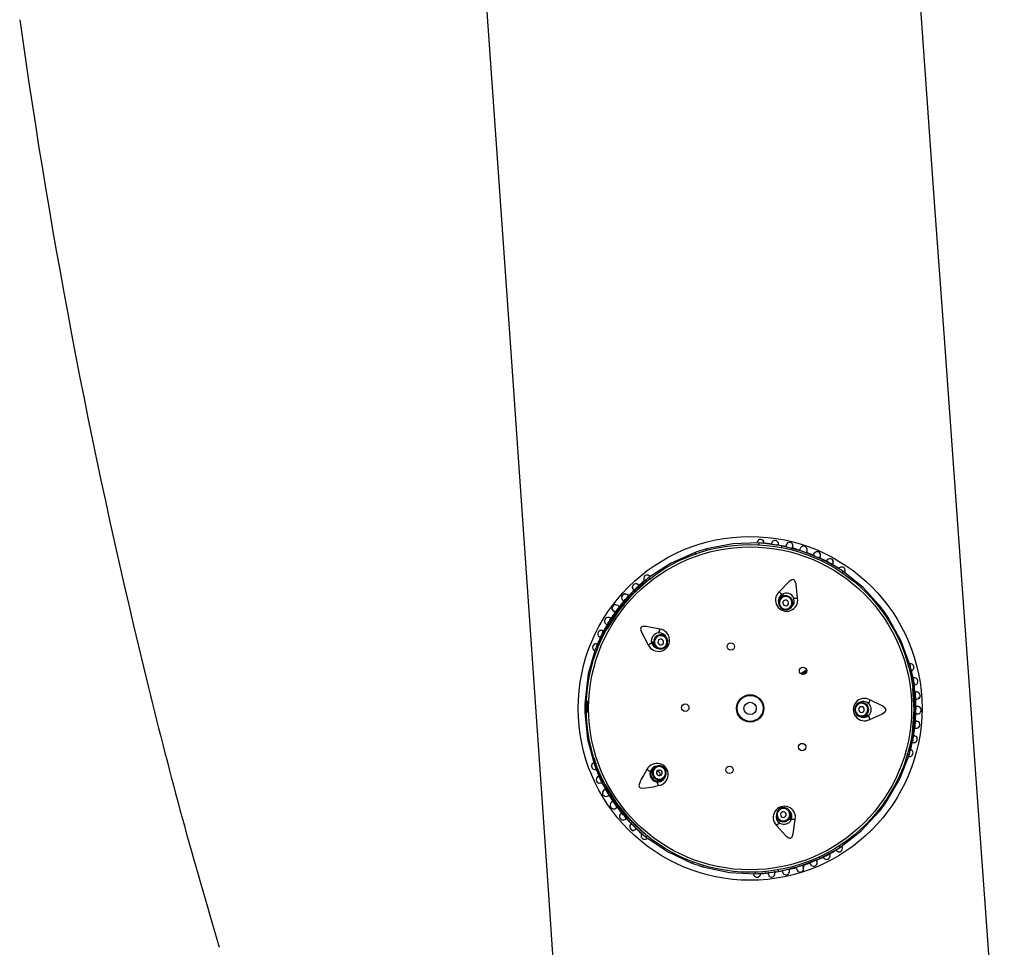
# Model space of a CAD drawing. Header units: millimetres. Extents: x 2845.84 to 2846.96, y 2905.71 to 2908.01.
# Tile 13 of 33: x 2846.19 to 2846.36, y 2906.64 to 2906.8. Entities that reach past the tile are written whole.
import ezdxf

# ---------------------------------------------------------------- set-up
doc = ezdxf.new("R2010")
doc.units = ezdxf.units.MM
doc.layers.add('SANINDUSA', color=3, linetype='Continuous')

msp = doc.modelspace()

# ---------------------------------------------------------------- linework, layer by layer
at = {"layer": 'SANINDUSA', "linetype": 'Continuous'}
for p, q in [((2846.269406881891, 2906.829770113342), (2846.275732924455, 2906.739936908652)), ((2846.320171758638, 2906.707153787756), (2846.320183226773, 2906.707300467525)), ((2846.310041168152, 2906.706159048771), (2846.310106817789, 2906.70591994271)), ((2846.318928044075, 2906.707158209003), (2846.318931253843, 2906.707235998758)), ((2846.319779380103, 2906.707164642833), (2846.319344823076, 2906.70722128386)), ((2846.323318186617, 2906.706703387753), (2846.319779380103, 2906.707164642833)), ((2846.321464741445, 2906.707044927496), (2846.321477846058, 2906.707146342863)), ((2846.322712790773, 2906.706804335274), (2846.322739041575, 2906.706955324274)), ((2846.327011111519, 2906.70570546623), (2846.323318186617, 2906.706703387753)), ((2846.326506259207, 2906.706216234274), (2846.326419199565, 2906.705937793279)), ((2846.330555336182, 2906.704266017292), (2846.327011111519, 2906.70570546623)), ((2846.32762297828, 2906.705532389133), (2846.327722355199, 2906.70580747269)), ((2846.328882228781, 2906.705255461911), (2846.328805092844, 2906.70506797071)), ((2846.328876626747, 2906.705241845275), (2846.328897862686, 2906.70529346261)), ((2846.329968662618, 2906.704559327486), (2846.330071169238, 2906.70478053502)), ((2846.333646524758, 2906.70249571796), (2846.330555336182, 2906.704266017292)), ((2846.33112189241, 2906.704025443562), (2846.331168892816, 2906.704116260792)), ((2846.332210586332, 2906.703394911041), (2846.332212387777, 2906.703372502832)), ((2846.332212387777, 2906.703372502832), (2846.332288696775, 2906.703505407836)), ((2846.334032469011, 2906.702274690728), (2846.333646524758, 2906.70249571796)), ((2846.29949603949, 2906.700810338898), (2846.296857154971, 2906.698417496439)), ((2846.297146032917, 2906.69820882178), (2846.300109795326, 2906.700909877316)), ((2846.299825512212, 2906.701109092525), (2846.29949603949, 2906.700810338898)), ((2846.300138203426, 2906.701337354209), (2846.300048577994, 2906.701454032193)), ((2846.300109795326, 2906.700909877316), (2846.300203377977, 2906.700840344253)), ((2846.333930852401, 2906.701942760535), (2846.333893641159, 2906.701832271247)), ((2846.297189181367, 2906.698954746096), (2846.297251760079, 2906.698891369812)), ((2846.298218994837, 2906.69971733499), (2846.298116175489, 2906.699830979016)), ((2846.295410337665, 2906.697122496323), (2846.295367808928, 2906.697158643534)), ((2846.295399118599, 2906.697132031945), (2846.295553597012, 2906.697000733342)), ((2846.296396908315, 2906.697950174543), (2846.296218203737, 2906.698116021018)), ((2846.322887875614, 2906.69737896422), (2846.322798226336, 2906.697112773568)), ((2846.293989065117, 2906.695000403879), (2846.293713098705, 2906.695196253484)), ((2846.294746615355, 2906.696019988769), (2846.29451574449, 2906.696199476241)), ((2846.325167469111, 2906.696314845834), (2846.32525713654, 2906.696581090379)), ((2846.293124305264, 2906.694047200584), (2846.293078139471, 2906.694077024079)), ((2846.293282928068, 2906.693944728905), (2846.293112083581, 2906.694055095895)), ((2846.3419920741, 2906.69411954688), (2846.341784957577, 2906.693983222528)), ((2846.292302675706, 2906.69228774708), (2846.290847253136, 2906.689226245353)), ((2846.292019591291, 2906.691743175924), (2846.291884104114, 2906.691814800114)), ((2846.292454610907, 2906.692958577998), (2846.292406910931, 2906.692986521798)), ((2846.292442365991, 2906.692965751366), (2846.292617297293, 2906.692863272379)), ((2846.291405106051, 2906.690630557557), (2846.291312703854, 2906.690674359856)), ((2846.302754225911, 2906.690836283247), (2846.30252872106, 2906.691003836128)), ((2846.290513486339, 2906.688253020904), (2846.290440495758, 2906.688280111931)), ((2846.290847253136, 2906.689226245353), (2846.290582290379, 2906.688668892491)), ((2846.29090202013, 2906.689434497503), (2846.290766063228, 2906.689490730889)), ((2846.290948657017, 2906.688384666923), (2846.290855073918, 2906.688454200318)), ((2846.301037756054, 2906.688997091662), (2846.301263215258, 2906.688829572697)), ((2846.326614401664, 2906.684257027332), (2846.327640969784, 2906.684933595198)), ((2846.326722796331, 2906.684186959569), (2846.327665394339, 2906.684808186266)), ((2846.345413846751, 2906.685614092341), (2846.345530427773, 2906.685612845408)), ((2846.345958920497, 2906.685162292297), (2846.345877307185, 2906.685599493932)), ((2846.346612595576, 2906.681660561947), (2846.345958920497, 2906.685162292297)), ((2846.326819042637, 2906.684140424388), (2846.327666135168, 2906.68469870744)), ((2846.346465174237, 2906.683547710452), (2846.346377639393, 2906.683531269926)), ((2846.34652152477, 2906.682267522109), (2846.346673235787, 2906.682289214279)), ((2846.346898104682, 2906.681029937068), (2846.346696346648, 2906.681010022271)), ((2846.346793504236, 2906.679743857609), (2846.34703694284, 2906.679757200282)), ((2846.346883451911, 2906.681028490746), (2846.346938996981, 2906.681033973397)), ((2846.288717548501, 2906.679492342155), (2846.288965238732, 2906.679480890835)), ((2846.289075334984, 2906.679475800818), (2846.289053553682, 2906.677439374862)), ((2846.337611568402, 2906.679188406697), (2846.337330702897, 2906.679191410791)), ((2846.347134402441, 2906.678477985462), (2846.346842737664, 2906.678474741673)), ((2846.337303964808, 2906.676691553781), (2846.337584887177, 2906.676688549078)), ((2846.34682916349, 2906.67720460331), (2846.347121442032, 2906.677195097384)), ((2846.346628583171, 2906.674673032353), (2846.346830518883, 2906.674648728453)), ((2846.346995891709, 2906.675918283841), (2846.346752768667, 2906.675936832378)), ((2846.34681542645, 2906.674650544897), (2846.346870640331, 2906.674643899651)), ((2846.345801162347, 2906.670531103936), (2846.346530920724, 2906.6740244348)), ((2846.346694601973, 2906.673349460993), (2846.346485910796, 2906.673384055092)), ((2846.346578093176, 2906.673394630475), (2846.346490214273, 2906.673409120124)), ((2846.346193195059, 2906.672172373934), (2846.346343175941, 2906.672140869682)), ((2846.290640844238, 2906.668424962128), (2846.290393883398, 2906.669373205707)), ((2846.345364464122, 2906.670096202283), (2846.345247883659, 2906.67009744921)), ((2846.345711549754, 2906.670102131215), (2846.345801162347, 2906.670531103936)), ((2846.290363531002, 2906.668216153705), (2846.290617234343, 2906.667651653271)), ((2846.290617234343, 2906.667651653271), (2846.292006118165, 2906.664561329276)), ((2846.290640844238, 2906.668424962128), (2846.29073589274, 2906.66849247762)), ((2846.301038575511, 2906.667827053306), (2846.30080953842, 2906.667664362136)), ((2846.302778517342, 2906.667529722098), (2846.302675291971, 2906.667456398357)), ((2846.291190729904, 2906.666258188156), (2846.291050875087, 2906.66619551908)), ((2846.300873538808, 2906.666176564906), (2846.300746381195, 2906.666086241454)), ((2846.302257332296, 2906.665626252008), (2846.302486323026, 2906.665788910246)), ((2846.291597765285, 2906.665043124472), (2846.291677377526, 2906.665083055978)), ((2846.292308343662, 2906.663979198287), (2846.292095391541, 2906.663860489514)), ((2846.292790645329, 2906.662785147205), (2846.292743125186, 2906.662755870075)), ((2846.292778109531, 2906.662777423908), (2846.292950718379, 2906.662883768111)), ((2846.29363409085, 2906.661813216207), (2846.293392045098, 2906.661649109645)), ((2846.2941356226, 2906.660603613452), (2846.294369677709, 2906.660777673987)), ((2846.295009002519, 2906.659660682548), (2846.294966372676, 2906.659625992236)), ((2846.29515547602, 2906.65977987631), (2846.294997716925, 2906.659651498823)), ((2846.322391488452, 2906.659085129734), (2846.322475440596, 2906.65881702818)), ((2846.324861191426, 2906.659564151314), (2846.324777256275, 2906.659832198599)), ((2846.340415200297, 2906.660012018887), (2846.340221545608, 2906.660166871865)), ((2846.295837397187, 2906.658687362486), (2846.29579608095, 2906.658650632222)), ((2846.295826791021, 2906.658677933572), (2846.295978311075, 2906.658812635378)), ((2846.296428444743, 2906.658335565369), (2846.299015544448, 2906.655886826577)), ((2846.299627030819, 2906.655774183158), (2846.296721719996, 2906.658538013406)), ((2846.296858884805, 2906.65789805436), (2846.296748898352, 2906.657791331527)), ((2846.297656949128, 2906.6568954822), (2846.297718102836, 2906.656960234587)), ((2846.299015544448, 2906.655886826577), (2846.299338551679, 2906.655581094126)), ((2846.299722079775, 2906.655841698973), (2846.299627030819, 2906.655774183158)), ((2846.333127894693, 2906.653474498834), (2846.333512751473, 2906.653684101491)), ((2846.333383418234, 2906.654129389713), (2846.333418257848, 2906.654018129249)), ((2846.333812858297, 2906.653980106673), (2846.333855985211, 2906.653915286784)), ((2846.32999382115, 2906.651767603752), (2846.333127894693, 2906.653474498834)), ((2846.33054293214, 2906.652041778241), (2846.330610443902, 2906.651904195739)), ((2846.331694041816, 2906.652580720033), (2846.331743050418, 2906.65249097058)), ((2846.332804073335, 2906.653252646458), (2846.332881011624, 2906.653127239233)), ((2846.307489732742, 2906.650971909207), (2846.307577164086, 2906.651203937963)), ((2846.325822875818, 2906.650184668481), (2846.325904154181, 2906.649903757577)), ((2846.327035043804, 2906.650564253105), (2846.327143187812, 2906.650243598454)), ((2846.328226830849, 2906.651003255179), (2846.328300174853, 2906.650813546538)), ((2846.328294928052, 2906.650827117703), (2846.328314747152, 2906.650775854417)), ((2846.329482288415, 2906.651301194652), (2846.329401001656, 2906.651486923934)), ((2846.329476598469, 2906.65131419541), (2846.329498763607, 2906.651263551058)), ((2846.318722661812, 2906.649052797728), (2846.319164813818, 2906.649100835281)), ((2846.319164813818, 2906.649100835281), (2846.32270619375, 2906.649485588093)), ((2846.319572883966, 2906.649177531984), (2846.319577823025, 2906.649099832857)), ((2846.323353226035, 2906.649593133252), (2846.323392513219, 2906.64939357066)), ((2846.323389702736, 2906.649407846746), (2846.323400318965, 2906.649353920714)), ((2846.324641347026, 2906.649668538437), (2846.324593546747, 2906.649865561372)), ((2846.324638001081, 2906.649682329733), (2846.324651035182, 2906.649628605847))]:
    msp.add_line(p, q, dxfattribs=at)
at = {"layer": 'SANINDUSA', "linetype": 'Continuous', "flags": 128}
for points in [[(2846.351795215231, 2906.744024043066), (2846.350204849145, 2906.766316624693), (2846.348620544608, 2906.788661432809), (2846.347041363, 2906.811072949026), (2846.345470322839, 2906.833509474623)], [(2846.362391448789, 2906.597913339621), (2846.359732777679, 2906.634207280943), (2846.357079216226, 2906.670674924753), (2846.354432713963, 2906.707289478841), (2846.351795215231, 2906.744024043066)], [(2846.275732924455, 2906.739936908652), (2846.27785812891, 2906.709609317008), (2846.279965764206, 2906.679249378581), (2846.282058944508, 2906.64881720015), (2846.284129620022, 2906.618434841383)], [(2846.308073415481, 2906.705542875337), (2846.30373117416, 2906.703629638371), (2846.299825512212, 2906.701109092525)], [(2846.319344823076, 2906.70722128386), (2846.314699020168, 2906.707064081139), (2846.310041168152, 2906.706159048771)], [(2846.32406731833, 2906.706937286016), (2846.324014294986, 2906.706696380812), (2846.323963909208, 2906.706467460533)], [(2846.325168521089, 2906.706278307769), (2846.325204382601, 2906.70641514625), (2846.325266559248, 2906.706653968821)], [(2846.329971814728, 2906.704629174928), (2846.32999886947, 2906.704688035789), (2846.330101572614, 2906.704912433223)], [(2846.332158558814, 2906.70333108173), (2846.332224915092, 2906.703447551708), (2846.332329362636, 2906.703631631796)], [(2846.340797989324, 2906.695800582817), (2846.337636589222, 2906.699339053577), (2846.334032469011, 2906.702274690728)], [(2846.326080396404, 2906.697524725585), (2846.325797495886, 2906.699954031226), (2846.325602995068, 2906.700537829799), (2846.325508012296, 2906.700674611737), (2846.32541141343, 2906.700754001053), (2846.325312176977, 2906.700791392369), (2846.325206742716, 2906.70079614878), (2846.325033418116, 2906.700750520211), (2846.324582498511, 2906.700461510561), (2846.322803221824, 2906.698628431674)], [(2846.296857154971, 2906.698417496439), (2846.294392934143, 2906.695491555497), (2846.292302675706, 2906.69228774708)], [(2846.292587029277, 2906.692073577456), (2846.294647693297, 2906.695302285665), (2846.297144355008, 2906.698207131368)], [(2846.296331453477, 2906.697974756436), (2846.296283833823, 2906.698018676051), (2846.296102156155, 2906.698185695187)], [(2846.323585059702, 2906.695532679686), (2846.324068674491, 2906.695469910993), (2846.324539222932, 2906.695596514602), (2846.324925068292, 2906.695893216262), (2846.325167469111, 2906.696314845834), (2846.325229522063, 2906.696797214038), (2846.325101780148, 2906.697266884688), (2846.324803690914, 2906.697652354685), (2846.324380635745, 2906.697894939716), (2846.323897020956, 2906.697957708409), (2846.323426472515, 2906.6978311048), (2846.323040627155, 2906.69753440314), (2846.322798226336, 2906.697112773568), (2846.322736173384, 2906.696630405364), (2846.322863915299, 2906.696160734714), (2846.323162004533, 2906.695775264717), (2846.323585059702, 2906.695532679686)], [(2846.324132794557, 2906.697159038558), (2846.323939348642, 2906.697184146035), (2846.323751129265, 2906.697133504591), (2846.323596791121, 2906.697014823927), (2846.323499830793, 2906.696846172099), (2846.323475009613, 2906.696653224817), (2846.323526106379, 2906.696465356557), (2846.323645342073, 2906.696311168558), (2846.32381456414, 2906.696214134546), (2846.324008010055, 2906.696189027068), (2846.324196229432, 2906.696239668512), (2846.324350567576, 2906.696358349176), (2846.324447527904, 2906.696527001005), (2846.324472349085, 2906.696719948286), (2846.324421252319, 2906.696907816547), (2846.324302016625, 2906.697062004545), (2846.324132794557, 2906.697159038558)], [(2846.293484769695, 2906.695744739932), (2846.293425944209, 2906.695651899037), (2846.293566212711, 2906.695448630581), (2846.293880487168, 2906.695153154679), (2846.293896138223, 2906.695140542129)], [(2846.345877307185, 2906.685599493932), (2846.344292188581, 2906.689969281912), (2846.3419920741, 2906.69411954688)], [(2846.291953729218, 2906.691748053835), (2846.291944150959, 2906.691753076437), (2846.291756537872, 2906.691851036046)], [(2846.301885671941, 2906.692078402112), (2846.299487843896, 2906.692560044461), (2846.298872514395, 2906.692555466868), (2846.29871307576, 2906.692507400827), (2846.298607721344, 2906.692440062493), (2846.29854149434, 2906.692357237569), (2846.298504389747, 2906.692258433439), (2846.298494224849, 2906.692079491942), (2846.298629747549, 2906.691561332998), (2846.299823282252, 2906.689302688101)], [(2846.303009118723, 2906.689089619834), (2846.303218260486, 2906.689530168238), (2846.303243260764, 2906.690016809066), (2846.30308031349, 2906.690475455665), (2846.302754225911, 2906.690836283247), (2846.302314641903, 2906.691044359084), (2846.301828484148, 2906.691068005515), (2846.301369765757, 2906.690903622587), (2846.301008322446, 2906.690576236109), (2846.300799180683, 2906.690135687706), (2846.300774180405, 2906.689649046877), (2846.300937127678, 2906.689190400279), (2846.301263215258, 2906.688829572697), (2846.301702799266, 2906.68862149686), (2846.30218895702, 2906.688597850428), (2846.302647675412, 2906.688762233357), (2846.303009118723, 2906.689089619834)], [(2846.301631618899, 2906.690113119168), (2846.301547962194, 2906.689936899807), (2846.301537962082, 2906.689742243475), (2846.301603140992, 2906.689558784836), (2846.301733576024, 2906.689414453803), (2846.301909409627, 2906.689331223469), (2846.302103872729, 2906.689321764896), (2846.302287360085, 2906.689387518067), (2846.30243193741, 2906.689518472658), (2846.302515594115, 2906.68969469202), (2846.302525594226, 2906.689889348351), (2846.302460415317, 2906.690072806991), (2846.302329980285, 2906.690217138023), (2846.302154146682, 2906.690300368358), (2846.30195968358, 2906.690309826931), (2846.301776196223, 2906.690244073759), (2846.301631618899, 2906.690113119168)], [(2846.290582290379, 2906.688668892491), (2846.289296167, 2906.684201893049), (2846.288717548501, 2906.679492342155)], [(2846.34625664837, 2906.681666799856), (2846.346487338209, 2906.677843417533), (2846.346174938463, 2906.674025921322)], [(2846.346530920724, 2906.6740244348), (2846.346804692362, 2906.677840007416), (2846.346612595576, 2906.681660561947)], [(2846.338736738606, 2906.676197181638), (2846.340959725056, 2906.677216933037), (2846.34145484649, 2906.677582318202), (2846.341555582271, 2906.677714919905), (2846.341601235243, 2906.677831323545), (2846.341606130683, 2906.677937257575), (2846.341578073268, 2906.678039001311), (2846.341481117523, 2906.67818974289), (2846.341066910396, 2906.678529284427), (2846.338773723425, 2906.679655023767)], [(2846.336071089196, 2906.677954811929), (2846.33616083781, 2906.67747547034), (2846.336426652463, 2906.677067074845), (2846.336828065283, 2906.676791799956), (2846.337303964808, 2906.676691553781), (2846.337781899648, 2906.676781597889), (2846.338189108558, 2906.677048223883), (2846.338463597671, 2906.677450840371), (2846.338563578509, 2906.677928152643), (2846.338473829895, 2906.678407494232), (2846.338208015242, 2906.678815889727), (2846.337806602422, 2906.679091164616), (2846.337330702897, 2906.679191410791), (2846.336852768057, 2906.679101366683), (2846.336445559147, 2906.678834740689), (2846.336171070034, 2906.678432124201), (2846.336071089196, 2906.677954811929)], [(2846.337787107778, 2906.677936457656), (2846.337751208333, 2906.678128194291), (2846.337644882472, 2906.67829155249), (2846.337484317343, 2906.678401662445), (2846.337293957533, 2906.678441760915), (2846.337102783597, 2906.678405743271), (2846.336939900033, 2906.678299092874), (2846.336830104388, 2906.678138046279), (2846.336790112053, 2906.67794712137), (2846.336826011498, 2906.677755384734), (2846.336932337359, 2906.677592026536), (2846.337092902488, 2906.677481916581), (2846.337283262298, 2906.677441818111), (2846.337474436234, 2906.677477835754), (2846.337637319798, 2906.677584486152), (2846.337747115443, 2906.677745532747), (2846.337787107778, 2906.677936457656)], [(2846.288695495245, 2906.677430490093), (2846.289173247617, 2906.672709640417), (2846.290363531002, 2906.668216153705)], [(2846.341644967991, 2906.661667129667), (2846.344033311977, 2906.665767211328), (2846.345711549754, 2906.670102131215)], [(2846.302778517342, 2906.667529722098), (2846.302424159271, 2906.667864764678), (2846.301969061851, 2906.668038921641), (2846.301482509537, 2906.668025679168), (2846.301038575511, 2906.667827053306), (2846.300704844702, 2906.667473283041), (2846.300532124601, 2906.667018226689), (2846.300546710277, 2906.666531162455), (2846.300746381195, 2906.666086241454)], [(2846.300746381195, 2906.666086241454), (2846.301100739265, 2906.665751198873), (2846.301555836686, 2906.66557704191), (2846.302042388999, 2906.665590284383), (2846.302486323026, 2906.665788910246), (2846.302820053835, 2906.666142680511), (2846.302992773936, 2906.666597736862), (2846.302978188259, 2906.667084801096), (2846.302778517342, 2906.667529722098)], [(2846.299588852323, 2906.66738484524), (2846.298979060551, 2906.666376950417), (2846.29860575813, 2906.665701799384), (2846.298385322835, 2906.665242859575), (2846.298264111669, 2906.66492424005), (2846.298197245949, 2906.664580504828), (2846.298210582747, 2906.664442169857), (2846.298263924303, 2906.664322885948), (2846.298348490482, 2906.664240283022), (2846.298492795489, 2906.664172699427), (2846.298908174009, 2906.664123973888), (2846.300736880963, 2906.664380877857), (2846.301591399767, 2906.664565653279)], [(2846.301379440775, 2906.666535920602), (2846.301521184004, 2906.66640190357), (2846.301703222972, 2906.666332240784), (2846.301897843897, 2906.666337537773), (2846.302075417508, 2906.666416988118), (2846.302208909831, 2906.666558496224), (2846.302277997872, 2906.666740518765), (2846.302272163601, 2906.666935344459), (2846.302192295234, 2906.667113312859), (2846.302050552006, 2906.667247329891), (2846.301868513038, 2906.667316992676), (2846.301673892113, 2906.667311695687), (2846.301496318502, 2906.667232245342), (2846.301362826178, 2906.667090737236), (2846.301293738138, 2906.666908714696), (2846.301299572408, 2906.666713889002), (2846.301379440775, 2906.666535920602)], [(2846.292006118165, 2906.664561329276), (2846.294027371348, 2906.661313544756), (2846.296428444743, 2906.658335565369)], [(2846.296720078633, 2906.658539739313), (2846.294286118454, 2906.661497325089), (2846.29229498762, 2906.664769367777)], [(2846.292264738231, 2906.663924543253), (2846.292208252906, 2906.663892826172), (2846.291993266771, 2906.663771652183)], [(2846.323211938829, 2906.660648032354), (2846.322783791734, 2906.660414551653), (2846.322477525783, 2906.660035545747), (2846.32233976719, 2906.65956871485), (2846.322391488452, 2906.659085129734), (2846.322624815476, 2906.658658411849), (2846.323004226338, 2906.658353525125), (2846.323471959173, 2906.658216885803), (2846.323956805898, 2906.658269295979), (2846.324384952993, 2906.65850277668), (2846.324691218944, 2906.658881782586), (2846.324828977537, 2906.659348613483), (2846.324777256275, 2906.659832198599), (2846.324543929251, 2906.660258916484), (2846.324164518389, 2906.660563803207), (2846.323696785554, 2906.66070044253), (2846.323211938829, 2906.660648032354)], [(2846.323724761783, 2906.659010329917), (2846.32389602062, 2906.659103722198), (2846.324018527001, 2906.65925532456), (2846.324073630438, 2906.659442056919), (2846.324052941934, 2906.659635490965), (2846.323959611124, 2906.659806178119), (2846.323807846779, 2906.659928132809), (2846.323620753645, 2906.659982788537), (2846.323426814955, 2906.659961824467), (2846.323255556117, 2906.659868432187), (2846.323133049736, 2906.659716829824), (2846.323077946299, 2906.659530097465), (2846.323098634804, 2906.659336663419), (2846.323191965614, 2906.659165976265), (2846.323343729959, 2906.659044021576), (2846.323530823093, 2906.658989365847), (2846.323724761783, 2906.659010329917)], [(2846.333512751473, 2906.653684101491), (2846.337178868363, 2906.656542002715), (2846.340415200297, 2906.660012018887)], [(2846.322364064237, 2906.657569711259), (2846.324020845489, 2906.655770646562), (2846.324521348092, 2906.655412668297), (2846.324678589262, 2906.655357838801), (2846.32480340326, 2906.655350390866), (2846.324905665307, 2906.655378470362), (2846.324993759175, 2906.655436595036), (2846.325107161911, 2906.65557538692), (2846.325302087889, 2906.656074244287), (2846.325664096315, 2906.658603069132)], [(2846.299338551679, 2906.655581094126), (2846.303189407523, 2906.652977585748), (2846.307489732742, 2906.650971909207)], [(2846.309443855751, 2906.650313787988), (2846.314081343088, 2906.649309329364), (2846.318722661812, 2906.649052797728)], [(2846.32270619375, 2906.649485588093), (2846.326419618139, 2906.650404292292), (2846.32999382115, 2906.651767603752)], [(2846.327005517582, 2906.649665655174), (2846.327107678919, 2906.649706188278), (2846.327113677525, 2906.649953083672), (2846.327033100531, 2906.650376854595), (2846.327027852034, 2906.650396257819)], [(2846.320851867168, 2906.649369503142), (2846.320874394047, 2906.64916638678), (2846.320898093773, 2906.648956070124)], [(2846.322114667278, 2906.649120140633), (2846.322083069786, 2906.649329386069), (2846.322052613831, 2906.649531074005)]]:
    msp.add_lwpolyline(points, dxfattribs=at)
at = {"layer": 'SANINDUSA', "linetype": 'Continuous'}
for centre, radius in [((2846.317731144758, 2906.67815097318), 0.03020728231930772), ((2846.317731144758, 2906.67815097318), 0.02879663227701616), ((2846.317731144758, 2906.67815097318), 0.02837947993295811), ((2846.314324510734, 2906.689030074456), 0.0006500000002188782), ((2846.327025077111, 2906.68475270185), 0.0006500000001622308), ((2846.317731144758, 2906.67815097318), 0.002400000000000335), ((2846.317731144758, 2906.67815097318), 0.002279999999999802), ((2846.306331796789, 2906.67827289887), 0.0006499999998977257), ((2846.317731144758, 2906.67815097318), 0.001079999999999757), ((2846.326881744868, 2906.671351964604), 0.0006499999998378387), ((2846.314092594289, 2906.667347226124), 0.0006499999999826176)]:
    msp.add_circle(centre, radius, dxfattribs=at)
for centre, radius, start, end in [((2847.354456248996, 2906.963013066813), 1.176538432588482, 188.0043938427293, 193.8268007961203), ((2846.319571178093, 2906.707189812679), 0.0006416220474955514, 33.21464945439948, 179.4963304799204), ((2846.319612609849, 2906.707242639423), 0.0005383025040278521, 348.6854368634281, 53.56326602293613), ((2846.322100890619, 2906.707000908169), 0.0006366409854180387, 351.2185770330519, 171.6422753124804), ((2846.324643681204, 2906.706696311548), 0.0006407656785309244, 21.41546106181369, 130.2299658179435), ((2846.317731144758, 2906.67815097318), 0.02904641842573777, 105.352961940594, 109.4264890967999), ((2846.315542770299, 2906.707986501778), 0.007858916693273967, 198.1156957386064, 200.7271661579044), ((2846.319579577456, 2906.706949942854), 0.000358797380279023, 130.8651689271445, 188.7263493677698), ((2846.31962714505, 2906.705347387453), 0.001855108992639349, 74.41306615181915, 90.18940552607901), ((2846.317731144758, 2906.67815097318), 0.02911556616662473, 82.33023383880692, 85.82280124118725), ((2846.33227638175, 2906.774160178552), 0.06799513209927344, 260.9817149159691, 261.7826468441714), ((2846.317731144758, 2906.67815097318), 0.02911556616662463, 77.5175805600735, 80.45606032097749), ((2846.323867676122, 2906.706334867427), 0.0006616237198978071, 146.1518454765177, 172.4967244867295), ((2846.325401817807, 2906.706347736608), 0.001403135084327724, 139.8050051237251, 170.5364293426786), ((2846.327183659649, 2906.717227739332), 0.01111198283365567, 253.4651912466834, 259.4332440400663), ((2846.317731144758, 2906.67815097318), 0.02911556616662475, 72.57834507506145, 75.24375905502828), ((2846.323759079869, 2906.706741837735), 0.001457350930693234, 342.6113450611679, 11.48130871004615), ((2846.329418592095, 2906.712854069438), 0.007538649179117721, 246.5549921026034, 256.2203960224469), ((2846.327117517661, 2906.706021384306), 0.0006416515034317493, 341.2260710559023, 161.6351755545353), ((2846.317731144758, 2906.67815097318), 0.02911556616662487, 67.52043191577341, 70.19742086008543), ((2846.329492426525, 2906.705030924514), 0.0006506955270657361, 14.07024390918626, 160.7483148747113), ((2846.333829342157, 2906.715001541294), 0.01112159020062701, 243.468040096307, 249.4319817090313), ((2846.317731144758, 2906.67815097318), 0.02911556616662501, 62.32554408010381, 65.24024394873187), ((2846.329400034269, 2906.705021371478), 0.000680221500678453, 320.6771108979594, 29.50253897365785), ((2846.329817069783, 2906.704316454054), 0.0007399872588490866, 328.2188478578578, 356.0917490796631), ((2846.331732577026, 2906.703800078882), 0.000646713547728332, 8.753596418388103, 155.4391294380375), ((2846.312480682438, 2906.66912686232), 0.03954824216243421, 60.14872939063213, 61.66139952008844), ((2846.331746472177, 2906.703810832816), 0.0005800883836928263, 318.3326614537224, 28.40456684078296), ((2846.317731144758, 2906.67815097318), 0.02911556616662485, 57.349664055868, 60.56459293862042), ((2846.333820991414, 2906.702356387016), 0.000634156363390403, 326.2099256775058, 146.650358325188), ((2846.333685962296, 2906.702202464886), 0.0003539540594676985, 315.4094619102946, 11.77414328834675), ((2846.317731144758, 2906.67815097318), 0.02911556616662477, 129.05832724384, 132.4624819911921), ((2846.299667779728, 2906.700962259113), 0.0006416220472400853, 75.2146494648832, 221.4963304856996), ((2846.299663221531, 2906.701029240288), 0.0005383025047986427, 30.6854369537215, 95.56326601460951), ((2846.300849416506, 2906.699797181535), 0.001664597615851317, 116.1048315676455, 131.2934034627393), ((2846.299787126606, 2906.700757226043), 0.0003539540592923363, 27.40946187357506, 83.77414322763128), ((2846.317731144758, 2906.67815097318), 0.02911556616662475, 134.3330420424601, 137.2463398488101), ((2846.297651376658, 2906.699381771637), 0.0006467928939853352, 39.37980593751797, 185.2205488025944), ((2846.29763635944, 2906.699389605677), 0.0005797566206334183, 165.595559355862, 236.7133390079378), ((2846.251058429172, 2906.748688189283), 0.06795093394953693, 312.9831993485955, 313.7835962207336), ((2846.324143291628, 2906.697190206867), 0.001965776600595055, 132.9766258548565, 9.797777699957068), ((2846.324675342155, 2906.700686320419), 0.002782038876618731, 227.706311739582, 242.4638237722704), ((2846.317731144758, 2906.67815097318), 0.02911556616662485, 139.5179772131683, 142.1617539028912), ((2846.295801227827, 2906.69764297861), 0.0006506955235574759, 86.07023031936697, 232.7483146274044), ((2846.287669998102, 2906.704838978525), 0.01110674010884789, 315.4641060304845, 321.4336855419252), ((2846.295781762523, 2906.697552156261), 0.0006802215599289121, 32.67711480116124, 101.5025248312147), ((2846.296615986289, 2906.6978013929), 0.0006616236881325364, 42.27766770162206, 68.62254804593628), ((2846.32406841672, 2906.697011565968), 0.001385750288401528, 119.3508911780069, 198.4295331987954), ((2846.323975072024, 2906.696700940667), 0.001105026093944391, 71.21808250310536, 251.5563103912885), ((2846.323988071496, 2906.697077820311), 0.00112755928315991, 111.4531544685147, 164.7921556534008), ((2846.324079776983, 2906.697001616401), 0.00140000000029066, 23.21785083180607, 119.5565486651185), ((2846.323981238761, 2906.696698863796), 0.001105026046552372, 251.2189169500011, 71.5554759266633), ((2846.324135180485, 2906.697004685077), 0.001348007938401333, 307.4128355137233, 24.02636730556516), ((2846.325834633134, 2906.700295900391), 0.002782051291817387, 260.3106027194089, 275.0680506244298), ((2846.294081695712, 2906.695709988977), 0.0006537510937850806, 49.12702436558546, 194.7991371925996), ((2846.288297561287, 2906.700020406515), 0.007589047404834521, 318.587161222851, 328.188226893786), ((2846.345430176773, 2906.689451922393), 0.007858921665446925, 126.1156965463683, 128.7271653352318), ((2846.317731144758, 2906.67815097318), 0.02904641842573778, 33.35296192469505, 37.42217232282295), ((2846.292784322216, 2906.693506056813), 0.0006391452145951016, 58.22258937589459, 238.6384726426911), ((2846.283494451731, 2906.699211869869), 0.01110413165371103, 325.4645148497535, 331.4334059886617), ((2846.317731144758, 2906.67815097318), 0.02911556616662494, 144.5750471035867, 147.250806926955), ((2846.291609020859, 2906.691248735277), 0.0006467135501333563, 100.7536060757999, 247.4391296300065), ((2846.291597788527, 2906.69126224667), 0.0005800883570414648, 50.3326589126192, 120.4045772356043), ((2846.317731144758, 2906.67815097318), 0.02911556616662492, 149.5236736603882, 152.4488750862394), ((2846.292822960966, 2906.692696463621), 0.000661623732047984, 218.151845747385, 244.4967243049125), ((2846.301605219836, 2906.690132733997), 0.0019657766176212, 204.9766154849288, 81.79777736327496), ((2846.299174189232, 2906.692701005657), 0.002782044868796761, 332.3105747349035, 347.0680582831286), ((2846.317731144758, 2906.67815097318), 0.02911556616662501, 154.3216884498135, 157.6106066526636), ((2846.23160828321, 2906.721311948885), 0.0672232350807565, 332.9733600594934, 333.7840899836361), ((2846.301764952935, 2906.690014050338), 0.001400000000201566, 95.21786230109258, 191.5565305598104), ((2846.302018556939, 2906.689821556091), 0.00110502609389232, 143.2180824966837, 323.5563103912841), ((2846.30202243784, 2906.689826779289), 0.001105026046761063, 323.2189124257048, 143.5554804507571), ((2846.301775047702, 2906.690052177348), 0.001363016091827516, 19.41378618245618, 95.78621249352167), ((2846.290682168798, 2906.688874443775), 0.0006416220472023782, 105.2146491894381, 251.4963305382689), ((2846.290644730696, 2906.68893017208), 0.0005383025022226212, 60.68543679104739, 125.563265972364), ((2846.317731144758, 2906.67815097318), 0.02911556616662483, 158.4243945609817, 159.5774686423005), ((2846.290912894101, 2906.688808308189), 0.0003587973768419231, 202.865168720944, 260.726349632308), ((2846.292483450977, 2906.688372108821), 0.001876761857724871, 152.5300597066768, 160.7729937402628), ((2846.298444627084, 2906.691719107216), 0.002782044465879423, 299.7063336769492, 314.4638191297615), ((2846.301733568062, 2906.689997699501), 0.00136601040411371, 191.1483338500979, 269.9031644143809), ((2846.301664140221, 2906.689950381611), 0.001127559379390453, 183.4531467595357, 236.7921548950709), ((2846.345695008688, 2906.685296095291), 0.0003539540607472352, 59.00024963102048, 115.3649306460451), ((2846.34588481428, 2906.685372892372), 0.000634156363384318, 284.2099256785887, 104.6503583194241), ((2846.317731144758, 2906.67815097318), 0.02911556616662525, 14.38212421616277, 15.5365219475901), ((2846.317731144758, 2906.67815097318), 0.02911556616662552, 10.33209250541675, 13.58011645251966), ((2846.346585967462, 2906.682532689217), 0.0009647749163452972, 65.90059923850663, 104.048538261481), ((2846.413012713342, 2906.693902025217), 0.0674650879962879, 188.9805203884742, 189.7856217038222), ((2846.346560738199, 2906.68292574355), 0.0006467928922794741, 275.3798060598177, 61.22055639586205), ((2847.091206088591, 2906.896912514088), 0.9051202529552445, 193.7463072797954, 196.7435719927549), ((2846.346431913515, 2906.681024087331), 0.0006616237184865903, 74.15184546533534, 100.4967245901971), ((2846.317731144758, 2906.67815097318), 0.02911556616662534, 5.522059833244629, 8.466777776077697), ((2846.337819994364, 2906.677936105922), 0.00196577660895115, 60.9766149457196, 297.7977691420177), ((2846.341309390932, 2906.678510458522), 0.002782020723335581, 155.706241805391, 170.4638501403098), ((2846.357827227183, 2906.681237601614), 0.01112291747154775, 181.4687025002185, 187.4316659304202), ((2846.317731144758, 2906.67815097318), 0.02911556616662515, 0.5709640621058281, 3.241009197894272), ((2846.346934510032, 2906.680462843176), 0.0006802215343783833, 258.6771131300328, 327.5025307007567), ((2846.346986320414, 2906.680385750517), 0.0006506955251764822, 312.0702359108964, 98.74831476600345), ((2846.317731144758, 2906.67815097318), 0.02904641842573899, 177.3529619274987, 181.4229224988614), ((2846.337302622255, 2906.677938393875), 0.001105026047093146, 179.2189124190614, 359.5554798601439), ((2846.337302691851, 2906.677944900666), 0.001105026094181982, 359.2180824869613, 179.5563103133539), ((2846.33763309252, 2906.677964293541), 0.00137264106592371, 47.19472944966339, 126.1398296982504), ((2846.337621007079, 2906.677938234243), 0.001400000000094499, 311.2178625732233, 47.55654769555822), ((2846.354397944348, 2906.677758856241), 0.007589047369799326, 174.5871612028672, 184.1882269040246), ((2846.347138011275, 2906.677836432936), 0.0006416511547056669, 269.2263325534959, 89.63493477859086), ((2846.288675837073, 2906.685442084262), 0.008011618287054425, 270.1405872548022, 272.7022746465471), ((2846.337641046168, 2906.677886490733), 0.001348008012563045, 235.4128361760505, 312.0263776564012), ((2846.337649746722, 2906.677881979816), 0.001181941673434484, 266.9198171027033, 314.1670823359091), ((2846.341296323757, 2906.677287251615), 0.002782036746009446, 188.3105423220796, 203.0680685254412), ((2846.317731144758, 2906.67815097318), 0.02911556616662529, 355.526259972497, 358.1684846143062), ((2846.317731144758, 2906.67815097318), 0.02911556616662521, 350.3207602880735, 353.2460435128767), ((2846.357751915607, 2906.674228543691), 0.01112073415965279, 171.469084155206, 177.4314118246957), ((2846.346763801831, 2906.674675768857), 0.001206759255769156, 54.42878351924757, 90.32424439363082), ((2846.34693236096, 2906.675291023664), 0.0006507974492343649, 260.0657756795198, 45.90579060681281), ((2846.346363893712, 2906.67466462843), 0.0006616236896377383, 258.2776674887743, 284.622548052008), ((2846.412227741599, 2906.660435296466), 0.06703326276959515, 168.9720142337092, 169.7847737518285), ((2846.346455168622, 2906.672777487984), 0.000646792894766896, 255.3798059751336, 41.22054624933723), ((2846.34634444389, 2906.672399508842), 0.0009647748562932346, 45.90059278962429, 84.04853906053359), ((2846.34572389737, 2906.670328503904), 0.0006341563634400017, 254.2099256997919, 74.65035830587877), ((2846.317731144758, 2906.67815097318), 0.02911556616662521, 345.1893355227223, 348.4497094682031), ((2846.345532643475, 2906.670413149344), 0.0003588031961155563, 242.048556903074, 299.908710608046), ((2846.290486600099, 2906.668025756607), 0.0006341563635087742, 110.2099256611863, 290.6503583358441), ((2846.290691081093, 2906.668069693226), 0.0003588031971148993, 98.04855703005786, 155.908710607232), ((2846.317731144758, 2906.67815097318), 0.0291155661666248, 201.1672757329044, 204.4657081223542), ((2846.301352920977, 2906.66651708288), 0.001965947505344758, 276.9674099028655, 153.8069829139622), ((2846.301468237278, 2906.666662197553), 0.001348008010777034, 91.41283613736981, 168.0263775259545), ((2846.301502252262, 2906.666623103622), 0.001237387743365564, 123.671695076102, 307.2174364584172), ((2846.301772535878, 2906.666819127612), 0.001105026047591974, 35.21891245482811, 215.5554804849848), ((2846.291334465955, 2906.665614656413), 0.0006467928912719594, 111.3798061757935, 257.2205614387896), ((2846.230280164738, 2906.636650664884), 0.0676888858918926, 24.98202049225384, 25.78480221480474), ((2846.298158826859, 2906.664998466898), 0.002782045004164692, 44.31057525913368, 59.06805819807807), ((2846.301514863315, 2906.666632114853), 0.001399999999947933, 167.217862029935, 263.5565304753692), ((2846.3017762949, 2906.66681383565), 0.001105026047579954, 215.218912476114, 35.5554804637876), ((2846.301441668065, 2906.666587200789), 0.0004750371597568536, 34.6911466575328, 102.0523054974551), ((2846.301524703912, 2906.666607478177), 0.001376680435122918, 263.0344888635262, 10.38948184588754), ((2846.301434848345, 2906.666574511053), 0.0004879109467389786, 331.013626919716, 35.46062880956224), ((2846.291201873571, 2906.665985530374), 0.0009647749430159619, 261.9006023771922, 300.048537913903), ((2846.317731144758, 2906.67815097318), 0.02911556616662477, 206.3329668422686, 209.2428835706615), ((2846.292517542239, 2906.664141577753), 0.0006616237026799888, 114.2776679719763, 140.6225476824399), ((2846.298867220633, 2906.664001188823), 0.002782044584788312, 11.7063341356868, 26.46381897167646), ((2846.292416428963, 2906.663317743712), 0.0006506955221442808, 158.0702254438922, 304.7483145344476), ((2846.292496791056, 2906.663271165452), 0.0006802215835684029, 104.6771162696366, 173.5025194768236), ((2846.283054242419, 2906.657804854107), 0.01111333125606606, 27.46551348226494, 33.4331077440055), ((2846.317731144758, 2906.67815097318), 0.0291155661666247, 211.5176286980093, 214.1640186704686), ((2846.293755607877, 2906.661120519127), 0.0006416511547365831, 125.2263325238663, 305.6349348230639), ((2846.287836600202, 2906.656915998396), 0.007589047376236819, 30.58716120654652, 40.18822690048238), ((2846.317731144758, 2906.67815097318), 0.0291155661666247, 216.5769906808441, 219.2501954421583), ((2846.323734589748, 2906.658978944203), 0.001965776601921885, 348.9766250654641, 225.7977776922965), ((2846.323583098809, 2906.659473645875), 0.001105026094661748, 287.21808249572, 107.5563103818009), ((2846.317731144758, 2906.67815097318), 0.02904641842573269, 321.352961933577, 325.4177636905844), ((2846.336951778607, 2906.655174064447), 0.008011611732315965, 54.14058620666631, 56.7022756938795), ((2846.29541860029, 2906.659170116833), 0.0006391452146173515, 130.2225893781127, 310.6384726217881), ((2846.287124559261, 2906.652101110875), 0.01109972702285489, 37.46284646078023, 43.43417486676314), ((2846.317731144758, 2906.67815097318), 0.02911556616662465, 221.5210663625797, 224.4493832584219), ((2846.323620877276, 2906.659127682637), 0.001337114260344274, 163.2035192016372, 240.3121318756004), ((2846.323576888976, 2906.659471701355), 0.001105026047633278, 107.2189124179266, 287.5554804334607), ((2846.323715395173, 2906.659165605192), 0.001362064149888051, 334.9797955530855, 54.12170711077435), ((2846.323794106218, 2906.65916110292), 0.001127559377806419, 327.4531466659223, 20.79215494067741), ((2846.296200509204, 2906.65895668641), 0.0006616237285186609, 290.1518456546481, 316.4967243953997), ((2846.297214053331, 2906.657342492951), 0.0006467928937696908, 131.3798059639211, 277.2205497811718), ((2846.249836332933, 2906.609342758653), 0.06755618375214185, 44.97624956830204, 45.7831381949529), ((2846.324191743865, 2906.655472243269), 0.002782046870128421, 116.3105835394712, 131.0680558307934), ((2846.323675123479, 2906.659168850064), 0.001399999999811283, 239.2178605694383, 335.5565304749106), ((2846.325359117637, 2906.655837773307), 0.002782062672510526, 83.7064035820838, 98.46379261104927), ((2846.297206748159, 2906.657327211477), 0.0005797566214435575, 257.595560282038, 328.71333886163), ((2846.317731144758, 2906.67815097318), 0.02911556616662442, 226.3241866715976, 229.7191918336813), ((2846.299199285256, 2906.655760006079), 0.0006341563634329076, 140.2099256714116, 320.6503583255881), ((2846.299307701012, 2906.655933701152), 0.0003539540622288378, 275.000249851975, 331.3649306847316), ((2846.333311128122, 2906.653576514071), 0.0006416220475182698, 249.2146494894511, 35.49633050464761), ((2846.317731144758, 2906.67815097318), 0.0291155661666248, 302.28973216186, 303.5363574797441), ((2846.333163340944, 2906.653765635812), 0.0003587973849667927, 346.8651690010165, 44.72634898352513), ((2846.317731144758, 2906.67815097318), 0.02911556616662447, 293.5267571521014, 298.3205261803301), ((2846.329332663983, 2906.651742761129), 0.0006616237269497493, 2.15184598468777, 28.49672447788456), ((2846.328078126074, 2906.658478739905), 0.006892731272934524, 290.9525684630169, 300.2018133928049), ((2846.331153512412, 2906.652242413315), 0.0006366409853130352, 207.2185772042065, 27.64227530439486), ((2846.317731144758, 2906.67815097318), 0.02911556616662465, 298.3205261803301, 301.426220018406), ((2846.333308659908, 2906.653509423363), 0.0005383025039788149, 204.6854369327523, 269.5632660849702), ((2846.332103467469, 2906.655220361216), 0.002057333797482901, 290.6777313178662, 306.840702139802), ((2846.317731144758, 2906.67815097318), 0.02904641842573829, 249.3529619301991, 253.4236705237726), ((2846.301964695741, 2906.652727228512), 0.007858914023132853, 342.1156952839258, 344.7271666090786), ((2846.317731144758, 2906.67815097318), 0.02911556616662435, 283.5227882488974, 286.1597295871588), ((2846.328688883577, 2906.643157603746), 0.007589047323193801, 102.5871611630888, 112.1882269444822), ((2846.317731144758, 2906.67815097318), 0.02911556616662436, 288.5707712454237, 291.247877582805), ((2846.333055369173, 2906.640975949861), 0.01111783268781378, 109.4684947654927, 115.4316505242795), ((2846.328888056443, 2906.651065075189), 0.0006391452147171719, 202.2225894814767, 22.63847262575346), ((2846.318941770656, 2906.649111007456), 0.0006341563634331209, 182.2099260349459, 2.650358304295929), ((2846.318960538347, 2906.649314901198), 0.0003539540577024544, 171.4094617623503, 227.7741434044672), ((2846.317731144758, 2906.67815097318), 0.02911556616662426, 272.9510354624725, 276.4539196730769), ((2846.322053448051, 2906.6493106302), 0.001159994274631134, 184.9274637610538, 215.4951681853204), ((2846.330203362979, 2906.581918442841), 0.06792778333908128, 96.98056172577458, 97.7825799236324), ((2846.321491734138, 2906.649145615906), 0.0006380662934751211, 222.4140572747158, 331.2362352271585), ((2846.317731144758, 2906.67815097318), 0.02911556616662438, 278.3287801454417, 281.2508153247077), ((2846.320437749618, 2906.649210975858), 0.001615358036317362, 343.1097801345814, 5.366428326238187), ((2846.323263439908, 2906.64984227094), 0.0006616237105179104, 186.277668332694, 212.6225476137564), ((2846.324015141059, 2906.649539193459), 0.0006391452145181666, 192.2225893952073, 12.63847263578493), ((2846.326363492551, 2906.638895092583), 0.01110200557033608, 99.46380664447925, 105.4337260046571), ((2846.326543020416, 2906.650044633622), 0.0006537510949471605, 193.1270241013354, 338.7991342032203)]:
    msp.add_arc(centre, radius, start, end, dxfattribs=at)

doc.saveas('drawing.dxf')
